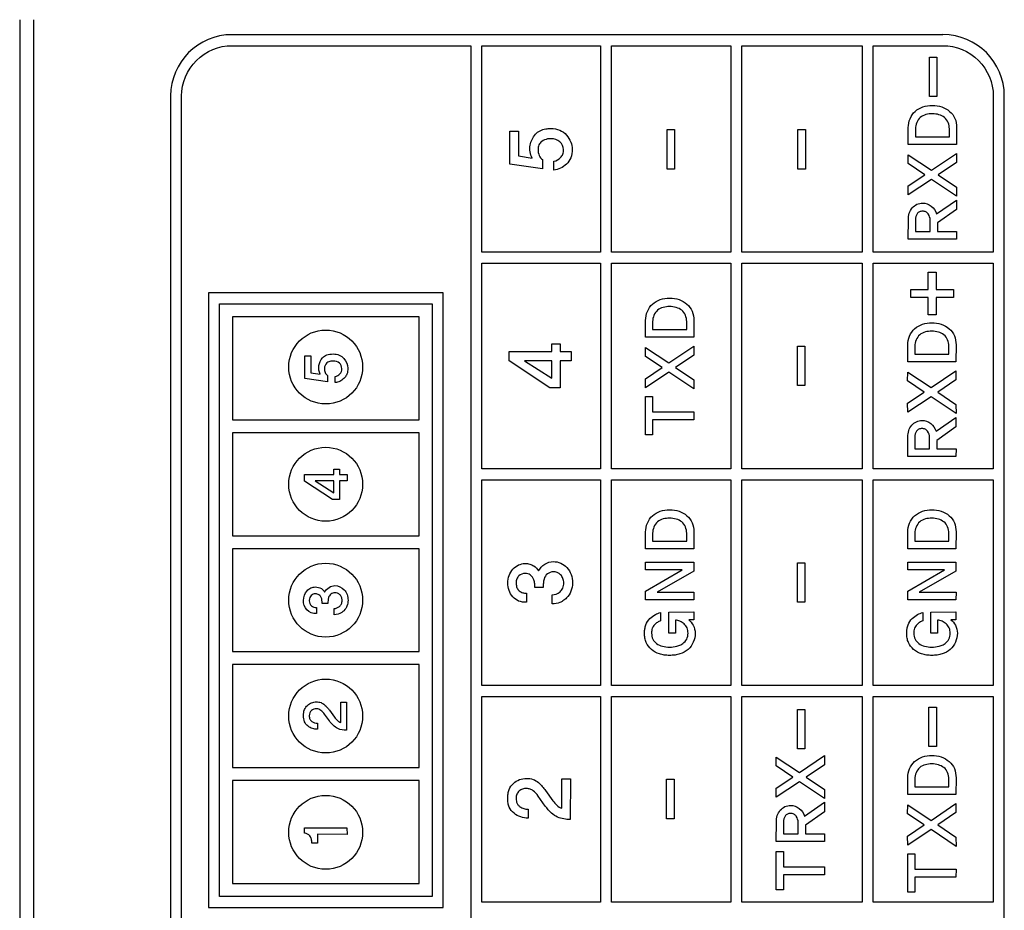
# Model space of a CAD drawing. Header units: millimetres. Extents: x -1194 to -5, y 44 to 885.
# Tile 34 of 37: x -91 to -72, y 662 to 679. Entities that reach past the tile are written whole.
import ezdxf

# ---------------------------------------------------------------- set-up
doc = ezdxf.new("R2010")
doc.units = ezdxf.units.MM
doc.header["$LTSCALE"] = 23.1
doc.layers.add('REAR_CASE-PC15-MIO5373-SHAPE', color=7, linetype='CONTINUOUS')

msp = doc.modelspace()

# ---------------------------------------------------------------- linework, layer by layer
at = {"layer": 'REAR_CASE-PC15-MIO5373-SHAPE', "color": 7, "linetype": 'Continuous'}
for p, q in [((-91.219, 679.321), (-91.219, 445.009)), ((-90.934, 445.009), (-90.934, 679.321)), ((-72.76, 679.021), (-86.975, 679.021)), ((-86.975, 678.801), (-82.2, 678.801)), ((-82.2, 678.801), (-82.2, 647.292)), ((-81.98, 678.801), (-79.606, 678.801)), ((-81.98, 674.669), (-81.98, 678.801)), ((-79.606, 678.801), (-79.606, 674.669)), ((-79.385, 678.801), (-76.998, 678.801)), ((-79.385, 674.669), (-79.385, 678.801)), ((-76.998, 678.801), (-76.998, 674.669)), ((-76.778, 678.801), (-74.378, 678.801)), ((-76.778, 674.669), (-76.778, 678.801)), ((-74.378, 678.801), (-74.378, 674.669)), ((-74.158, 678.801), (-72.76, 678.801)), ((-74.158, 674.669), (-74.158, 678.801)), ((-73.032, 678.573), (-72.881, 678.573)), ((-73.032, 677.783), (-73.032, 678.573)), ((-72.881, 678.573), (-72.881, 677.783)), ((-88.201, 677.795), (-88.201, 648.298)), ((-87.981, 648.298), (-87.981, 677.795)), ((-72.881, 677.783), (-73.032, 677.783)), ((-71.754, 677.795), (-71.754, 674.669)), ((-71.533, 648.297), (-71.533, 677.795)), ((-81.417, 677.088), (-81.245, 677.088)), ((-81.417, 676.433), (-81.417, 677.088)), ((-81.245, 677.088), (-81.245, 676.594)), ((-78.274, 677.124), (-78.124, 677.124)), ((-78.274, 676.333), (-78.274, 677.124)), ((-78.124, 677.124), (-78.124, 676.333)), ((-75.659, 677.124), (-75.509, 677.124)), ((-75.659, 676.333), (-75.659, 677.124)), ((-75.509, 677.124), (-75.509, 676.333)), ((-73.453, 676.826), (-73.453, 677.162)), ((-73.31, 677.137), (-73.31, 676.98)), ((-72.631, 676.98), (-72.631, 677.137)), ((-72.487, 677.162), (-72.49, 676.826)), ((-72.49, 676.826), (-73.453, 676.826)), ((-73.31, 676.98), (-72.631, 676.98)), ((-73.456, 676.442), (-73.454, 676.619)), ((-73.454, 676.619), (-72.988, 676.309)), ((-72.988, 676.309), (-72.489, 676.647)), ((-72.489, 676.647), (-72.489, 676.464)), ((-80.768, 676.337), (-81.417, 676.433)), ((-81.245, 676.594), (-80.973, 676.553)), ((-80.767, 676.521), (-80.768, 676.337)), ((-80.538, 676.31), (-80.538, 676.491)), ((-73.123, 676.218), (-73.456, 676.442)), ((-72.489, 676.464), (-72.854, 676.218)), ((-78.124, 676.333), (-78.274, 676.333)), ((-75.509, 676.333), (-75.659, 676.333)), ((-73.456, 675.994), (-73.123, 676.218)), ((-72.854, 676.218), (-72.489, 675.972)), ((-72.988, 676.127), (-73.454, 675.815)), ((-72.487, 675.788), (-72.988, 676.127)), ((-73.454, 675.815), (-73.456, 675.994)), ((-72.489, 675.972), (-72.487, 675.788)), ((-72.888, 675.436), (-72.489, 675.713)), ((-72.489, 675.713), (-72.489, 675.522)), ((-72.489, 675.522), (-72.871, 675.254)), ((-73.453, 674.929), (-73.452, 675.323)), ((-73.31, 675.32), (-73.31, 675.083)), ((-73.016, 675.083), (-73.016, 675.312)), ((-72.871, 675.254), (-72.871, 675.083)), ((-73.31, 675.083), (-73.016, 675.083)), ((-72.871, 675.083), (-72.487, 675.083)), ((-72.487, 675.083), (-72.49, 674.929)), ((-72.49, 674.929), (-73.453, 674.929)), ((-79.606, 674.669), (-81.98, 674.669)), ((-76.998, 674.669), (-79.385, 674.669)), ((-74.378, 674.669), (-76.778, 674.669)), ((-71.754, 674.669), (-74.158, 674.669)), ((-81.98, 674.448), (-79.606, 674.448)), ((-81.98, 670.335), (-81.98, 674.448)), ((-79.606, 674.448), (-79.606, 670.335)), ((-79.385, 674.448), (-76.998, 674.448)), ((-79.385, 670.335), (-79.385, 674.448)), ((-76.998, 674.448), (-76.998, 670.335)), ((-76.778, 674.448), (-74.378, 674.448)), ((-76.778, 670.335), (-76.778, 674.448)), ((-74.378, 674.448), (-74.378, 670.335)), ((-74.158, 674.448), (-71.754, 674.448)), ((-74.158, 670.335), (-74.158, 674.448)), ((-71.754, 674.448), (-71.754, 670.335)), ((-73.053, 674.271), (-72.899, 674.271)), ((-73.053, 673.926), (-73.053, 674.271)), ((-72.899, 674.271), (-72.899, 673.926)), ((-82.754, 673.857), (-87.444, 673.857)), ((-87.444, 673.857), (-87.444, 661.559)), ((-82.754, 661.559), (-82.754, 673.857)), ((-73.403, 673.926), (-73.053, 673.926)), ((-73.403, 673.762), (-73.403, 673.926)), ((-72.899, 673.926), (-72.548, 673.926)), ((-72.548, 673.926), (-72.548, 673.762)), ((-73.053, 673.762), (-73.403, 673.762)), ((-73.053, 673.417), (-73.053, 673.762)), ((-72.548, 673.762), (-72.899, 673.762)), ((-72.899, 673.762), (-72.899, 673.417)), ((-87.222, 673.636), (-82.975, 673.636)), ((-87.222, 661.781), (-87.222, 673.636)), ((-82.975, 673.636), (-82.975, 661.781)), ((-83.234, 673.376), (-86.963, 673.376)), ((-86.963, 673.376), (-86.963, 671.317)), ((-83.234, 671.317), (-83.234, 673.376)), ((-78.706, 672.97), (-78.706, 673.306)), ((-78.564, 673.282), (-78.564, 673.124)), ((-77.884, 673.124), (-77.884, 673.282)), ((-77.74, 673.306), (-77.743, 672.97)), ((-72.899, 673.417), (-73.053, 673.417)), ((-78.564, 673.124), (-77.884, 673.124)), ((-77.743, 672.97), (-78.706, 672.97)), ((-81.435, 672.493), (-81.433, 672.681)), ((-81.433, 672.681), (-80.58, 672.681)), ((-80.582, 672.839), (-80.413, 672.839)), ((-80.58, 672.681), (-80.582, 672.839)), ((-80.413, 672.839), (-80.413, 672.681)), ((-80.413, 672.681), (-80.193, 672.681)), ((-80.193, 672.681), (-80.196, 672.496)), ((-78.709, 672.586), (-78.707, 672.763)), ((-78.707, 672.763), (-78.241, 672.453)), ((-78.241, 672.453), (-77.742, 672.791)), ((-77.742, 672.791), (-77.742, 672.608)), ((-75.671, 672.79), (-75.52, 672.79)), ((-75.671, 672), (-75.671, 672.79)), ((-75.52, 672.79), (-75.52, 672)), ((-73.464, 672.478), (-73.464, 672.814)), ((-73.321, 672.79), (-73.321, 672.632)), ((-72.642, 672.632), (-72.642, 672.79)), ((-72.498, 672.814), (-72.501, 672.478)), ((-85.515, 672.595), (-85.396, 672.595)), ((-85.515, 672.143), (-85.515, 672.595)), ((-85.396, 672.595), (-85.396, 672.255)), ((-80.617, 671.959), (-81.435, 672.493)), ((-80.58, 672.494), (-81.126, 672.494)), ((-81.126, 672.494), (-80.58, 672.148)), ((-80.58, 672.148), (-80.58, 672.494)), ((-80.196, 672.496), (-80.413, 672.494)), ((-80.413, 672.494), (-80.413, 671.957)), ((-78.376, 672.362), (-78.709, 672.586)), ((-77.742, 672.608), (-78.107, 672.362)), ((-72.501, 672.478), (-73.464, 672.478)), ((-73.321, 672.632), (-72.642, 672.632)), ((-78.709, 672.139), (-78.376, 672.362)), ((-78.241, 672.271), (-78.707, 671.959)), ((-77.74, 671.933), (-78.241, 672.271)), ((-78.107, 672.362), (-77.742, 672.116)), ((-73.467, 672.094), (-73.465, 672.271)), ((-73.465, 672.271), (-72.999, 671.961)), ((-72.999, 671.961), (-72.5, 672.299)), ((-72.5, 672.299), (-72.5, 672.116)), ((-85.068, 672.077), (-85.515, 672.143)), ((-85.396, 672.255), (-85.209, 672.227)), ((-85.067, 672.205), (-85.068, 672.077)), ((-84.909, 672.06), (-84.909, 672.185)), ((-78.707, 671.959), (-78.709, 672.139)), ((-77.742, 672.116), (-77.74, 671.933)), ((-73.134, 671.87), (-73.467, 672.094)), ((-72.5, 672.116), (-72.865, 671.87)), ((-80.413, 671.957), (-80.617, 671.959)), ((-75.52, 672), (-75.671, 672)), ((-78.706, 671.782), (-78.564, 671.782)), ((-78.706, 671.015), (-78.706, 671.782)), ((-78.564, 671.782), (-78.564, 671.474)), ((-73.467, 671.647), (-73.134, 671.87)), ((-72.999, 671.779), (-73.465, 671.467)), ((-72.498, 671.44), (-72.999, 671.779)), ((-72.865, 671.87), (-72.5, 671.624)), ((-73.465, 671.467), (-73.467, 671.647)), ((-72.5, 671.624), (-72.498, 671.44)), ((-86.963, 671.317), (-83.234, 671.317)), ((-78.564, 671.474), (-77.74, 671.474)), ((-77.743, 671.319), (-78.564, 671.318)), ((-78.564, 671.318), (-78.564, 671.015)), ((-77.74, 671.474), (-77.743, 671.319)), ((-72.899, 671.088), (-72.5, 671.365)), ((-72.5, 671.365), (-72.5, 671.174)), ((-72.5, 671.174), (-72.882, 670.905)), ((-83.234, 671.057), (-86.963, 671.057)), ((-86.963, 671.057), (-86.963, 668.997)), ((-83.234, 668.997), (-83.234, 671.057)), ((-78.564, 671.015), (-78.706, 671.015)), ((-73.464, 670.581), (-73.462, 670.975)), ((-73.321, 670.972), (-73.321, 670.735)), ((-73.027, 670.735), (-73.027, 670.964)), ((-72.882, 670.905), (-72.882, 670.735)), ((-73.321, 670.735), (-73.027, 670.735)), ((-72.882, 670.735), (-72.498, 670.735)), ((-72.498, 670.735), (-72.501, 670.581)), ((-72.501, 670.581), (-73.464, 670.581)), ((-84.939, 670.331), (-84.824, 670.331)), ((-84.938, 670.222), (-84.939, 670.331)), ((-84.824, 670.331), (-84.824, 670.222)), ((-79.606, 670.335), (-81.98, 670.335)), ((-76.998, 670.335), (-79.385, 670.335)), ((-74.378, 670.335), (-76.778, 670.335)), ((-71.754, 670.335), (-74.158, 670.335)), ((-85.526, 670.222), (-84.938, 670.222)), ((-85.526, 670.091), (-85.526, 670.222)), ((-84.824, 670.222), (-84.671, 670.222)), ((-84.671, 670.222), (-84.674, 670.094)), ((-81.98, 670.115), (-79.606, 670.115)), ((-81.98, 666.002), (-81.98, 670.115)), ((-79.606, 670.115), (-79.606, 666.002)), ((-79.385, 670.115), (-76.998, 670.115)), ((-79.385, 666.002), (-79.385, 670.115)), ((-76.998, 670.115), (-76.998, 666.002)), ((-76.778, 670.115), (-74.378, 670.115)), ((-76.778, 666.002), (-76.778, 670.115)), ((-74.378, 670.115), (-74.378, 666.002)), ((-74.158, 670.115), (-71.754, 670.115)), ((-74.158, 666.002), (-74.158, 670.115)), ((-71.754, 670.115), (-71.754, 666.002)), ((-84.964, 669.725), (-85.526, 670.091)), ((-84.938, 670.093), (-85.313, 670.093)), ((-85.313, 670.093), (-84.938, 669.854)), ((-84.938, 669.854), (-84.938, 670.093)), ((-84.674, 670.094), (-84.824, 670.093)), ((-84.824, 670.093), (-84.824, 669.724)), ((-84.824, 669.724), (-84.964, 669.725)), ((-86.963, 668.997), (-83.234, 668.997)), ((-78.706, 668.736), (-78.706, 669.072)), ((-78.564, 669.048), (-78.564, 668.89)), ((-77.884, 668.89), (-77.884, 669.048)), ((-77.74, 669.072), (-77.743, 668.736)), ((-73.464, 668.736), (-73.464, 669.072)), ((-73.321, 669.048), (-73.321, 668.89)), ((-72.642, 668.89), (-72.642, 669.048)), ((-72.498, 669.072), (-72.501, 668.736)), ((-83.234, 668.738), (-86.963, 668.738)), ((-86.963, 668.738), (-86.963, 666.679)), ((-83.234, 666.679), (-83.234, 668.738)), ((-77.743, 668.736), (-78.706, 668.736)), ((-78.564, 668.89), (-77.884, 668.89)), ((-72.501, 668.736), (-73.464, 668.736)), ((-73.321, 668.89), (-72.642, 668.89)), ((-78.706, 668.467), (-77.742, 668.467)), ((-78.706, 668.316), (-78.706, 668.467)), ((-77.742, 668.467), (-77.742, 668.29)), ((-75.671, 668.457), (-75.52, 668.457)), ((-75.671, 667.667), (-75.671, 668.457)), ((-75.52, 668.457), (-75.52, 667.667)), ((-73.464, 668.467), (-72.5, 668.467)), ((-73.464, 668.316), (-73.464, 668.467)), ((-72.5, 668.467), (-72.5, 668.29)), ((-77.972, 668.314), (-78.706, 668.316)), ((-78.704, 667.887), (-77.972, 668.314)), ((-77.742, 668.29), (-78.475, 667.865)), ((-72.73, 668.314), (-73.464, 668.316)), ((-73.462, 667.887), (-72.73, 668.314)), ((-72.5, 668.29), (-73.233, 667.865)), ((-80.752, 667.962), (-80.918, 667.962)), ((-81.088, 667.846), (-81.088, 667.666)), ((-80.575, 667.634), (-80.575, 667.815)), ((-78.706, 667.712), (-78.704, 667.887)), ((-78.475, 667.865), (-77.74, 667.865)), ((-77.74, 667.865), (-77.743, 667.712)), ((-73.464, 667.712), (-73.462, 667.887)), ((-73.233, 667.865), (-72.498, 667.865)), ((-72.498, 667.865), (-72.501, 667.712)), ((-85.288, 667.562), (-85.288, 667.439)), ((-85.057, 667.643), (-85.17, 667.643)), ((-84.935, 667.417), (-84.935, 667.541)), ((-77.743, 667.712), (-78.706, 667.712)), ((-75.52, 667.667), (-75.671, 667.667)), ((-72.501, 667.712), (-73.464, 667.712)), ((-78.407, 667.461), (-78.407, 667.295)), ((-78.242, 667.47), (-77.742, 667.473)), ((-78.242, 667.05), (-78.242, 667.47)), ((-77.742, 667.473), (-77.743, 667.317)), ((-73.165, 667.461), (-73.165, 667.295)), ((-73, 667.47), (-72.5, 667.473)), ((-73, 667.05), (-73, 667.47)), ((-72.5, 667.473), (-72.501, 667.317)), ((-78.109, 667.311), (-78.109, 667.05)), ((-77.743, 667.317), (-77.844, 667.316)), ((-72.867, 667.311), (-72.867, 667.05)), ((-72.501, 667.317), (-72.602, 667.316)), ((-78.109, 667.05), (-78.242, 667.05)), ((-72.867, 667.05), (-73, 667.05)), ((-86.963, 666.679), (-83.234, 666.679)), ((-83.234, 666.418), (-86.963, 666.418)), ((-86.963, 666.418), (-86.963, 664.36)), ((-83.234, 664.36), (-83.234, 666.418)), ((-79.606, 666.002), (-81.98, 666.002)), ((-76.998, 666.002), (-79.385, 666.002)), ((-74.378, 666.002), (-76.778, 666.002)), ((-71.754, 666.002), (-74.158, 666.002)), ((-81.98, 665.782), (-79.606, 665.782)), ((-81.98, 661.668), (-81.98, 665.782)), ((-79.606, 665.782), (-79.606, 661.668)), ((-79.385, 665.782), (-76.998, 665.782)), ((-79.385, 661.668), (-79.385, 665.782)), ((-76.998, 665.782), (-76.998, 661.668)), ((-76.778, 665.782), (-74.378, 665.782)), ((-76.778, 661.668), (-76.778, 665.782)), ((-74.378, 665.782), (-74.378, 661.668)), ((-74.158, 665.782), (-71.754, 665.782)), ((-74.158, 661.668), (-74.158, 665.782)), ((-71.754, 665.782), (-71.754, 661.668)), ((-84.8, 665.669), (-84.682, 665.669)), ((-84.799, 665.26), (-84.8, 665.669)), ((-84.682, 665.669), (-84.685, 665.106)), ((-85.028, 665.292), (-85.126, 665.43)), ((-85.025, 665.507), (-84.924, 665.366)), ((-75.671, 665.522), (-75.52, 665.522)), ((-75.671, 664.732), (-75.671, 665.522)), ((-75.52, 665.522), (-75.52, 664.732)), ((-73.043, 665.569), (-72.892, 665.569)), ((-73.043, 664.778), (-73.043, 665.569)), ((-72.892, 665.569), (-72.892, 664.778)), ((-85.265, 665.248), (-85.265, 665.126)), ((-75.52, 664.732), (-75.671, 664.732)), ((-75.627, 664.26), (-75.127, 664.598)), ((-75.127, 664.598), (-75.127, 664.415)), ((-72.892, 664.778), (-73.043, 664.778)), ((-76.095, 664.393), (-76.093, 664.569)), ((-75.762, 664.169), (-76.095, 664.393)), ((-76.093, 664.569), (-75.627, 664.26)), ((-75.127, 664.415), (-75.493, 664.169)), ((-86.963, 664.36), (-83.234, 664.36)), ((-83.234, 664.099), (-86.963, 664.099)), ((-86.963, 664.099), (-86.963, 662.04)), ((-83.234, 662.04), (-83.234, 664.099)), ((-80.379, 664.137), (-80.209, 664.137)), ((-80.378, 663.544), (-80.379, 664.137)), ((-80.209, 664.137), (-80.212, 663.32)), ((-78.285, 664.124), (-78.135, 664.124)), ((-78.285, 663.333), (-78.285, 664.124)), ((-78.135, 664.124), (-78.135, 663.333)), ((-76.095, 663.945), (-75.762, 664.169)), ((-75.627, 664.077), (-76.093, 663.766)), ((-75.126, 663.739), (-75.627, 664.077)), ((-75.493, 664.169), (-75.127, 663.923)), ((-73.464, 663.821), (-73.464, 664.157)), ((-73.321, 664.132), (-73.321, 663.974)), ((-72.642, 663.974), (-72.642, 664.132)), ((-72.498, 664.157), (-72.501, 663.821)), ((-80.706, 663.902), (-80.559, 663.696)), ((-76.093, 663.766), (-76.095, 663.945)), ((-75.127, 663.923), (-75.126, 663.739)), ((-72.501, 663.821), (-73.464, 663.821)), ((-73.321, 663.974), (-72.642, 663.974)), ((-80.71, 663.589), (-80.854, 663.79)), ((-75.527, 663.387), (-75.127, 663.664)), ((-75.127, 663.664), (-75.127, 663.473)), ((-73.467, 663.437), (-73.465, 663.613)), ((-73.465, 663.613), (-72.999, 663.303)), ((-72.999, 663.303), (-72.5, 663.642)), ((-72.5, 663.642), (-72.5, 663.458)), ((-81.055, 663.526), (-81.055, 663.348)), ((-75.127, 663.473), (-75.51, 663.204)), ((-73.134, 663.212), (-73.467, 663.437)), ((-72.5, 663.458), (-72.865, 663.212)), ((-78.135, 663.333), (-78.285, 663.333)), ((-76.092, 662.88), (-76.09, 663.274)), ((-75.949, 663.271), (-75.949, 663.034)), ((-75.655, 663.034), (-75.655, 663.263)), ((-73.467, 662.989), (-73.134, 663.212)), ((-72.865, 663.212), (-72.5, 662.966)), ((-85.526, 663.152), (-84.676, 663.151)), ((-85.526, 663.048), (-85.526, 663.152)), ((-85.265, 663.024), (-85.268, 662.849)), ((-84.675, 663.023), (-85.265, 663.024)), ((-84.676, 663.151), (-84.675, 663.023)), ((-75.949, 663.034), (-75.655, 663.034)), ((-75.51, 663.204), (-75.51, 663.034)), ((-75.51, 663.034), (-75.126, 663.034)), ((-75.126, 663.034), (-75.129, 662.88)), ((-72.999, 663.121), (-73.465, 662.81)), ((-72.498, 662.782), (-72.999, 663.121)), ((-85.268, 662.849), (-85.376, 662.849)), ((-75.129, 662.88), (-76.092, 662.88)), ((-73.465, 662.81), (-73.467, 662.989)), ((-72.5, 662.966), (-72.498, 662.782)), ((-76.092, 662.678), (-75.949, 662.678)), ((-76.092, 661.911), (-76.092, 662.678)), ((-75.949, 662.678), (-75.949, 662.371)), ((-73.464, 662.632), (-73.321, 662.632)), ((-73.464, 661.865), (-73.464, 662.632)), ((-73.321, 662.632), (-73.321, 662.325)), ((-75.949, 662.371), (-75.126, 662.371)), ((-75.126, 662.371), (-75.129, 662.216)), ((-73.321, 662.325), (-72.498, 662.325)), ((-72.498, 662.325), (-72.501, 662.17)), ((-86.963, 662.04), (-83.234, 662.04)), ((-75.129, 662.216), (-75.949, 662.215)), ((-75.949, 662.215), (-75.949, 661.911)), ((-72.501, 662.17), (-73.321, 662.168)), ((-73.321, 662.168), (-73.321, 661.865)), ((-75.949, 661.911), (-76.092, 661.911)), ((-73.321, 661.865), (-73.464, 661.865)), ((-82.975, 661.781), (-87.222, 661.781)), ((-79.606, 661.668), (-81.98, 661.668)), ((-76.998, 661.668), (-79.385, 661.668)), ((-74.378, 661.668), (-76.778, 661.668)), ((-71.754, 661.668), (-74.158, 661.668)), ((-87.444, 661.559), (-82.754, 661.559))]:
    msp.add_line(p, q, dxfattribs=at)
for centre in [(-85.101, 672.372), (-85.101, 670.027), (-85.101, 667.708), (-85.101, 665.39), (-85.101, 663.064)]:
    msp.add_circle(centre, 0.739, dxfattribs=at)
for centre, radius, start, end in [((-86.974, 677.794), 1.227, 90.0601, 179.9238), ((-72.761, 677.794), 1.228, 0.0509, 89.933)]:
    msp.add_arc(centre, radius, start, end, dxfattribs=at)
for points, knots in [([(-87.981, 677.795), (-87.981, 678.052), (-87.765, 678.585), (-87.231, 678.801), (-86.975, 678.801)], [0, 0, 0, 0, 0.499915, 1, 1, 1, 1]), ([(-72.76, 678.801), (-72.503, 678.801), (-71.969, 678.585), (-71.754, 678.051), (-71.754, 677.795)], [0, 0, 0, 0, 0.499915, 1, 1, 1, 1]), ([(-73.315, 677.487), (-73.269, 677.526), (-73.16, 677.589), (-72.971, 677.616), (-72.783, 677.589), (-72.619, 677.497), (-72.506, 677.348), (-72.487, 677.224), (-72.487, 677.162)], [0, 0, 0, 0, 0.162423, 0.334135, 0.508003, 0.671508, 0.830746, 1, 1, 1, 1]), ([(-72.73, 677.364), (-72.763, 677.389), (-72.842, 677.428), (-73.01, 677.448), (-73.239, 677.402), (-73.31, 677.22), (-73.31, 677.137)], [0, 0, 0, 0, 0.163053, 0.339934, 0.673637, 1, 1, 1, 1]), ([(-80.973, 676.553), (-80.995, 676.59), (-81.021, 676.676), (-81.025, 676.848), (-80.959, 676.965), (-80.908, 677.028)], [0, 0, 0, 0, 0.255634, 0.518073, 1, 1, 1, 1]), ([(-80.908, 677.028), (-80.859, 677.089), (-80.745, 677.137), (-80.635, 677.143), (-80.602, 677.143)], [0, 0, 0, 0, 0.701845, 1, 1, 1, 1]), ([(-80.602, 677.143), (-80.54, 677.143), (-80.42, 677.126), (-80.28, 677.019), (-80.193, 676.88), (-80.164, 676.72), (-80.188, 676.559), (-80.28, 676.427), (-80.401, 676.343), (-80.493, 676.315), (-80.538, 676.31)], [0, 0, 0, 0, 0.144632, 0.277041, 0.404439, 0.52271, 0.657233, 0.777754, 0.893121, 1, 1, 1, 1]), ([(-80.664, 676.934), (-80.706, 676.926), (-80.776, 676.899), (-80.845, 676.817), (-80.862, 676.714), (-80.842, 676.606), (-80.795, 676.541), (-80.767, 676.521)], [0, 0, 0, 0, 0.238865, 0.402904, 0.572271, 0.808315, 1, 1, 1, 1]), ([(-80.538, 676.491), (-80.488, 676.499), (-80.413, 676.539), (-80.355, 676.633), (-80.336, 676.748), (-80.405, 676.903), (-80.557, 676.944), (-80.642, 676.938), (-80.664, 676.934)], [0, 0, 0, 0, 0.200984, 0.309946, 0.429465, 0.657799, 0.911704, 1, 1, 1, 1]), ([(-73.452, 675.323), (-73.452, 675.406), (-73.407, 675.576), (-73.181, 675.682), (-72.98, 675.606), (-72.907, 675.495), (-72.888, 675.436)], [0, 0, 0, 0, 0.293148, 0.558843, 0.778355, 1, 1, 1, 1]), ([(-73.055, 675.434), (-73.068, 675.451), (-73.102, 675.482), (-73.167, 675.493), (-73.232, 675.483), (-73.295, 675.426), (-73.31, 675.361), (-73.31, 675.32)], [0, 0, 0, 0, 0.168219, 0.346211, 0.515544, 0.672102, 1, 1, 1, 1]), ([(-78.568, 673.631), (-78.522, 673.67), (-78.413, 673.734), (-78.224, 673.76), (-78.036, 673.733), (-77.872, 673.642), (-77.759, 673.492), (-77.74, 673.368), (-77.74, 673.306)], [0, 0, 0, 0, 0.16243, 0.334149, 0.508025, 0.671536, 0.830969, 1, 1, 1, 1]), ([(-77.983, 673.508), (-78.016, 673.532), (-78.095, 673.571), (-78.263, 673.591), (-78.492, 673.545), (-78.564, 673.364), (-78.564, 673.282)], [0, 0, 0, 0, 0.16316, 0.340158, 0.67408, 1, 1, 1, 1]), ([(-73.326, 673.139), (-73.28, 673.178), (-73.171, 673.242), (-72.982, 673.268), (-72.794, 673.241), (-72.63, 673.15), (-72.517, 673), (-72.498, 672.876), (-72.498, 672.814)], [0, 0, 0, 0, 0.16243, 0.334149, 0.508025, 0.671536, 0.830969, 1, 1, 1, 1]), ([(-72.741, 673.016), (-72.774, 673.04), (-72.853, 673.079), (-73.021, 673.099), (-73.25, 673.053), (-73.321, 672.872), (-73.321, 672.79)], [0, 0, 0, 0, 0.16319, 0.340219, 0.674201, 1, 1, 1, 1]), ([(-85.209, 672.227), (-85.224, 672.252), (-85.242, 672.312), (-85.244, 672.43), (-85.199, 672.51), (-85.164, 672.554)], [0, 0, 0, 0, 0.256612, 0.519201, 1, 1, 1, 1]), ([(-85.164, 672.554), (-85.142, 672.581), (-85.074, 672.625), (-84.954, 672.639), (-84.828, 672.621), (-84.703, 672.528), (-84.646, 672.378), (-84.667, 672.239), (-84.703, 672.181), (-84.721, 672.161)], [0, 0, 0, 0, 0.117432, 0.262436, 0.405084, 0.535608, 0.774599, 0.907221, 1, 1, 1, 1]), ([(-84.999, 672.489), (-85.027, 672.484), (-85.095, 672.457), (-85.139, 672.356), (-85.118, 672.263), (-85.086, 672.219), (-85.067, 672.205)], [0, 0, 0, 0, 0.235657, 0.564608, 0.804348, 1, 1, 1, 1]), ([(-84.909, 672.185), (-84.875, 672.19), (-84.804, 672.227), (-84.761, 672.343), (-84.818, 672.467), (-84.924, 672.496), (-84.983, 672.492), (-84.999, 672.489)], [0, 0, 0, 0, 0.200996, 0.4239, 0.652679, 0.906295, 1, 1, 1, 1]), ([(-84.721, 672.161), (-84.726, 672.155), (-84.754, 672.124), (-84.815, 672.082), (-84.878, 672.063), (-84.909, 672.06)], [0, 0, 0, 0, 0.108174, 0.570998, 1, 1, 1, 1]), ([(-73.462, 670.975), (-73.462, 671.057), (-73.418, 671.227), (-73.192, 671.334), (-72.991, 671.258), (-72.918, 671.147), (-72.899, 671.088)], [0, 0, 0, 0, 0.292956, 0.558937, 0.778402, 1, 1, 1, 1]), ([(-73.066, 671.086), (-73.079, 671.103), (-73.113, 671.134), (-73.178, 671.145), (-73.243, 671.135), (-73.306, 671.077), (-73.321, 671.013), (-73.321, 670.972)], [0, 0, 0, 0, 0.168632, 0.346603, 0.515598, 0.672847, 1, 1, 1, 1]), ([(-78.568, 669.397), (-78.522, 669.436), (-78.413, 669.5), (-78.224, 669.527), (-78.036, 669.5), (-77.872, 669.408), (-77.759, 669.259), (-77.74, 669.135), (-77.74, 669.072)], [0, 0, 0, 0, 0.162604, 0.33439, 0.508333, 0.672017, 0.831028, 1, 1, 1, 1]), ([(-73.326, 669.397), (-73.28, 669.436), (-73.171, 669.5), (-72.982, 669.527), (-72.793, 669.5), (-72.63, 669.408), (-72.517, 669.259), (-72.498, 669.135), (-72.498, 669.072)], [0, 0, 0, 0, 0.162604, 0.33439, 0.508333, 0.672017, 0.831028, 1, 1, 1, 1]), ([(-77.983, 669.274), (-78.016, 669.299), (-78.095, 669.338), (-78.263, 669.358), (-78.492, 669.312), (-78.564, 669.13), (-78.564, 669.048)], [0, 0, 0, 0, 0.163024, 0.339873, 0.673515, 1, 1, 1, 1]), ([(-72.741, 669.274), (-72.774, 669.299), (-72.853, 669.338), (-73.021, 669.358), (-73.25, 669.312), (-73.321, 669.13), (-73.321, 669.048)], [0, 0, 0, 0, 0.163053, 0.339934, 0.673637, 1, 1, 1, 1]), ([(-81.088, 667.666), (-81.141, 667.665), (-81.245, 667.677), (-81.41, 667.8), (-81.478, 668.005), (-81.446, 668.204), (-81.365, 668.331), (-81.252, 668.421), (-81.161, 668.44), (-81.117, 668.441)], [0, 0, 0, 0, 0.134136, 0.259173, 0.510257, 0.64014, 0.767543, 0.888105, 1, 1, 1, 1]), ([(-81.117, 668.441), (-81.084, 668.442), (-81.022, 668.435), (-80.923, 668.389), (-80.868, 668.333), (-80.847, 668.292)], [0, 0, 0, 0, 0.306401, 0.570336, 1, 1, 1, 1]), ([(-80.72, 668.43), (-80.67, 668.462), (-80.509, 668.509), (-80.292, 668.408), (-80.184, 668.223), (-80.159, 668.055), (-80.185, 667.885), (-80.266, 667.764), (-80.333, 667.709), (-80.361, 667.692)], [0, 0, 0, 0, 0.143734, 0.384799, 0.514358, 0.654213, 0.790883, 0.922227, 1, 1, 1, 1]), ([(-80.918, 667.962), (-80.918, 667.994), (-80.921, 668.05), (-80.938, 668.125), (-80.972, 668.177), (-81.023, 668.227), (-81.122, 668.256), (-81.229, 668.215), (-81.286, 668.132), (-81.293, 668.075), (-81.293, 668.045), (-81.293, 668.042)], [0, 0, 0, 0, 0.136699, 0.249653, 0.330319, 0.406974, 0.561482, 0.756092, 0.864666, 0.988223, 1, 1, 1, 1]), ([(-80.552, 668.276), (-80.593, 668.275), (-80.678, 668.245), (-80.738, 668.144), (-80.75, 668.047), (-80.752, 667.991), (-80.752, 667.962)], [0, 0, 0, 0, 0.297472, 0.594611, 0.794534, 1, 1, 1, 1]), ([(-80.575, 667.815), (-80.518, 667.815), (-80.427, 667.851), (-80.351, 667.951), (-80.337, 668.049), (-80.35, 668.144), (-80.414, 668.241), (-80.498, 668.277), (-80.552, 668.276)], [0, 0, 0, 0, 0.243471, 0.374545, 0.519858, 0.653804, 0.77361, 1, 1, 1, 1]), ([(-85.288, 667.439), (-85.356, 667.436), (-85.501, 667.493), (-85.57, 667.706), (-85.506, 667.876), (-85.401, 667.958), (-85.338, 667.972), (-85.308, 667.972)], [0, 0, 0, 0, 0.25503, 0.508875, 0.764745, 0.88705, 1, 1, 1, 1]), ([(-85.308, 667.972), (-85.266, 667.973), (-85.19, 667.953), (-85.136, 667.898), (-85.122, 667.869)], [0, 0, 0, 0, 0.568116, 1, 1, 1, 1]), ([(-85.034, 667.964), (-85, 667.987), (-84.889, 668.019), (-84.74, 667.95), (-84.665, 667.822), (-84.649, 667.706), (-84.667, 667.59), (-84.72, 667.507), (-84.765, 667.472), (-84.781, 667.462)], [0, 0, 0, 0, 0.14496, 0.388117, 0.518955, 0.660477, 0.798319, 0.931017, 1, 1, 1, 1]), ([(-81.293, 668.042), (-81.293, 668.013), (-81.285, 667.956), (-81.234, 667.889), (-81.164, 667.854), (-81.114, 667.846), (-81.088, 667.846)], [0, 0, 0, 0, 0.274092, 0.52226, 0.76185, 1, 1, 1, 1]), ([(-85.17, 667.643), (-85.17, 667.664), (-85.173, 667.703), (-85.187, 667.766), (-85.231, 667.821), (-85.312, 667.845), (-85.385, 667.817), (-85.424, 667.76), (-85.429, 667.721), (-85.429, 667.7), (-85.429, 667.698)], [0, 0, 0, 0, 0.136897, 0.250834, 0.406733, 0.562093, 0.755901, 0.864205, 0.988151, 1, 1, 1, 1]), ([(-84.919, 667.858), (-84.947, 667.858), (-85.006, 667.838), (-85.046, 667.768), (-85.055, 667.701), (-85.057, 667.662), (-85.057, 667.643)], [0, 0, 0, 0, 0.299037, 0.592667, 0.795353, 1, 1, 1, 1]), ([(-84.935, 667.541), (-84.895, 667.541), (-84.833, 667.566), (-84.78, 667.635), (-84.771, 667.702), (-84.779, 667.768), (-84.823, 667.835), (-84.882, 667.859), (-84.919, 667.858)], [0, 0, 0, 0, 0.243655, 0.373954, 0.519074, 0.653872, 0.77389, 1, 1, 1, 1]), ([(-85.429, 667.698), (-85.429, 667.678), (-85.423, 667.639), (-85.378, 667.579), (-85.322, 667.562), (-85.288, 667.562)], [0, 0, 0, 0, 0.276497, 0.526413, 1, 1, 1, 1]), ([(-80.361, 667.692), (-80.379, 667.681), (-80.445, 667.646), (-80.521, 667.633), (-80.575, 667.634)], [0, 0, 0, 0, 0.284658, 1, 1, 1, 1]), ([(-78.727, 667.069), (-78.726, 667.092), (-78.721, 667.141), (-78.698, 667.239), (-78.626, 667.342), (-78.519, 667.419), (-78.444, 667.453), (-78.407, 667.461)], [0, 0, 0, 0, 0.12574, 0.276033, 0.548773, 0.795395, 1, 1, 1, 1]), ([(-73.485, 667.069), (-73.484, 667.092), (-73.479, 667.141), (-73.456, 667.239), (-73.384, 667.342), (-73.277, 667.419), (-73.201, 667.453), (-73.165, 667.461)], [0, 0, 0, 0, 0.12574, 0.276033, 0.548773, 0.795395, 1, 1, 1, 1]), ([(-78.407, 667.295), (-78.429, 667.287), (-78.472, 667.265), (-78.533, 667.218), (-78.579, 667.142), (-78.59, 667.039), (-78.571, 666.925), (-78.486, 666.831), (-78.365, 666.778), (-78.225, 666.763), (-78.112, 666.775), (-78.052, 666.795), (-78.038, 666.8)], [0, 0, 0, 0, 0.066436, 0.140769, 0.22148, 0.319186, 0.437068, 0.548794, 0.67277, 0.814703, 0.957635, 1, 1, 1, 1]), ([(-78.038, 666.8), (-78.011, 666.81), (-77.95, 666.842), (-77.871, 666.924), (-77.851, 667.042), (-77.867, 667.154), (-77.932, 667.238), (-78.015, 667.291), (-78.078, 667.308), (-78.109, 667.311)], [0, 0, 0, 0, 0.119873, 0.280961, 0.447969, 0.598471, 0.736471, 0.871618, 1, 1, 1, 1]), ([(-77.844, 667.316), (-77.808, 667.286), (-77.74, 667.206), (-77.714, 667.101), (-77.714, 667.046)], [0, 0, 0, 0, 0.459091, 1, 1, 1, 1]), ([(-73.165, 667.295), (-73.187, 667.287), (-73.23, 667.265), (-73.29, 667.218), (-73.337, 667.142), (-73.347, 667.039), (-73.329, 666.925), (-73.244, 666.831), (-73.123, 666.778), (-72.983, 666.763), (-72.87, 666.775), (-72.81, 666.795), (-72.796, 666.8)], [0, 0, 0, 0, 0.066436, 0.140769, 0.22148, 0.319186, 0.437068, 0.548794, 0.67277, 0.814703, 0.957635, 1, 1, 1, 1]), ([(-72.796, 666.8), (-72.769, 666.81), (-72.708, 666.842), (-72.629, 666.924), (-72.609, 667.042), (-72.625, 667.154), (-72.69, 667.238), (-72.773, 667.291), (-72.836, 667.308), (-72.867, 667.311)], [0, 0, 0, 0, 0.119852, 0.280912, 0.447892, 0.598358, 0.736088, 0.871411, 1, 1, 1, 1]), ([(-72.602, 667.316), (-72.566, 667.286), (-72.498, 667.206), (-72.472, 667.101), (-72.472, 667.046)], [0, 0, 0, 0, 0.458705, 1, 1, 1, 1]), ([(-77.714, 667.046), (-77.714, 666.928), (-77.794, 666.735), (-77.99, 666.637), (-78.119, 666.608), (-78.225, 666.601), (-78.33, 666.608), (-78.457, 666.636), (-78.595, 666.709), (-78.688, 666.833), (-78.722, 666.95), (-78.728, 667.021), (-78.727, 667.061), (-78.727, 667.069)], [0, 0, 0, 0, 0.232213, 0.354245, 0.420029, 0.491344, 0.561743, 0.626537, 0.746694, 0.861209, 0.920602, 0.985054, 1, 1, 1, 1]), ([(-72.472, 667.046), (-72.472, 666.928), (-72.552, 666.735), (-72.748, 666.637), (-72.877, 666.608), (-72.983, 666.601), (-73.088, 666.608), (-73.215, 666.636), (-73.353, 666.709), (-73.446, 666.833), (-73.48, 666.95), (-73.486, 667.021), (-73.485, 667.061), (-73.485, 667.069)], [0, 0, 0, 0, 0.232213, 0.354245, 0.420029, 0.491344, 0.561743, 0.626537, 0.746694, 0.861209, 0.920602, 0.985054, 1, 1, 1, 1]), ([(-85.265, 665.126), (-85.299, 665.125), (-85.369, 665.136), (-85.463, 665.186), (-85.535, 665.277), (-85.551, 665.397), (-85.536, 665.515), (-85.493, 665.581), (-85.466, 665.604)], [0, 0, 0, 0, 0.153188, 0.311713, 0.473409, 0.65812, 0.842504, 1, 1, 1, 1]), ([(-85.466, 665.604), (-85.442, 665.626), (-85.385, 665.662), (-85.288, 665.677), (-85.195, 665.666), (-85.122, 665.62), (-85.07, 665.563), (-85.039, 665.526), (-85.025, 665.507)], [0, 0, 0, 0, 0.189899, 0.378709, 0.557038, 0.715802, 0.865786, 1, 1, 1, 1]), ([(-85.126, 665.43), (-85.146, 665.457), (-85.179, 665.494), (-85.236, 665.529), (-85.304, 665.538), (-85.38, 665.518), (-85.424, 665.455), (-85.432, 665.393), (-85.425, 665.341), (-85.409, 665.315), (-85.405, 665.309)], [0, 0, 0, 0, 0.194351, 0.288047, 0.384763, 0.59771, 0.70216, 0.821642, 0.957797, 1, 1, 1, 1]), ([(-85.405, 665.309), (-85.397, 665.299), (-85.359, 665.263), (-85.304, 665.248), (-85.265, 665.248)], [0, 0, 0, 0, 0.244575, 1, 1, 1, 1]), ([(-84.685, 665.106), (-84.744, 665.106), (-84.884, 665.126), (-84.984, 665.23), (-85.028, 665.292)], [0, 0, 0, 0, 0.438806, 1, 1, 1, 1]), ([(-84.924, 665.366), (-84.908, 665.344), (-84.873, 665.301), (-84.825, 665.269), (-84.799, 665.26)], [0, 0, 0, 0, 0.48722, 1, 1, 1, 1]), ([(-73.326, 664.481), (-73.28, 664.52), (-73.171, 664.584), (-72.982, 664.61), (-72.794, 664.584), (-72.63, 664.492), (-72.517, 664.343), (-72.498, 664.219), (-72.498, 664.157)], [0, 0, 0, 0, 0.162521, 0.334335, 0.508308, 0.67191, 0.831182, 1, 1, 1, 1]), ([(-72.741, 664.359), (-72.774, 664.383), (-72.853, 664.422), (-73.021, 664.442), (-73.25, 664.397), (-73.321, 664.214), (-73.321, 664.132)], [0, 0, 0, 0, 0.163053, 0.339934, 0.673637, 1, 1, 1, 1]), ([(-81.055, 663.348), (-81.104, 663.347), (-81.205, 663.364), (-81.342, 663.436), (-81.428, 663.543), (-81.457, 663.651), (-81.464, 663.743), (-81.458, 663.834), (-81.431, 663.941), (-81.386, 664.01), (-81.348, 664.043)], [0, 0, 0, 0, 0.15362, 0.311146, 0.472688, 0.560459, 0.65848, 0.756054, 0.843148, 1, 1, 1, 1]), ([(-81.348, 664.043), (-81.312, 664.075), (-81.229, 664.127), (-81.088, 664.149), (-80.954, 664.133), (-80.847, 664.067), (-80.772, 663.985), (-80.726, 663.93), (-80.706, 663.902)], [0, 0, 0, 0, 0.19017, 0.379276, 0.557133, 0.71538, 0.865749, 1, 1, 1, 1]), ([(-80.854, 663.79), (-80.882, 663.829), (-80.929, 663.883), (-81.012, 663.933), (-81.088, 663.943), (-81.165, 663.934), (-81.237, 663.896), (-81.286, 663.827), (-81.297, 663.737), (-81.288, 663.661), (-81.264, 663.623), (-81.258, 663.615)], [0, 0, 0, 0, 0.192903, 0.28691, 0.382351, 0.49492, 0.598787, 0.7027, 0.821863, 0.957689, 1, 1, 1, 1]), ([(-81.258, 663.615), (-81.247, 663.6), (-81.212, 663.567), (-81.141, 663.536), (-81.083, 663.526), (-81.055, 663.526)], [0, 0, 0, 0, 0.24247, 0.621919, 1, 1, 1, 1]), ([(-80.559, 663.696), (-80.536, 663.664), (-80.484, 663.604), (-80.416, 663.556), (-80.378, 663.544)], [0, 0, 0, 0, 0.488791, 1, 1, 1, 1]), ([(-76.09, 663.274), (-76.09, 663.356), (-76.046, 663.526), (-75.82, 663.633), (-75.619, 663.556), (-75.546, 663.446), (-75.527, 663.387)], [0, 0, 0, 0, 0.293073, 0.55916, 0.778987, 1, 1, 1, 1]), ([(-80.212, 663.32), (-80.256, 663.32), (-80.342, 663.328), (-80.474, 663.363), (-80.603, 663.451), (-80.674, 663.539), (-80.71, 663.589)], [0, 0, 0, 0, 0.219317, 0.43774, 0.68444, 1, 1, 1, 1]), ([(-75.694, 663.385), (-75.706, 663.402), (-75.741, 663.433), (-75.806, 663.444), (-75.871, 663.434), (-75.934, 663.376), (-75.949, 663.312), (-75.949, 663.271)], [0, 0, 0, 0, 0.168632, 0.346603, 0.515598, 0.672847, 1, 1, 1, 1]), ([(-85.376, 662.849), (-85.376, 662.874), (-85.382, 662.925), (-85.412, 662.99), (-85.462, 663.034), (-85.504, 663.047), (-85.526, 663.048)], [0, 0, 0, 0, 0.283262, 0.54575, 0.759995, 1, 1, 1, 1])]:
    msp.add_open_spline(points, degree=3, knots=knots, dxfattribs=at)
for points in [[(-73.453, 677.162), (-73.453, 677.279), (-73.403, 677.409), (-73.315, 677.487)], [(-72.631, 677.137), (-72.631, 677.22), (-72.664, 677.314), (-72.73, 677.364)], [(-73.016, 675.312), (-73.016, 675.354), (-73.031, 675.399), (-73.055, 675.434)], [(-78.706, 673.306), (-78.706, 673.424), (-78.656, 673.554), (-78.568, 673.631)], [(-77.884, 673.282), (-77.884, 673.364), (-77.917, 673.459), (-77.983, 673.508)], [(-73.464, 672.814), (-73.464, 672.932), (-73.414, 673.062), (-73.326, 673.139)], [(-72.642, 672.79), (-72.642, 672.872), (-72.675, 672.967), (-72.741, 673.016)], [(-73.027, 670.964), (-73.027, 671.006), (-73.042, 671.051), (-73.066, 671.086)], [(-78.706, 669.072), (-78.706, 669.19), (-78.656, 669.32), (-78.568, 669.397)], [(-73.464, 669.072), (-73.464, 669.19), (-73.414, 669.32), (-73.326, 669.397)], [(-77.884, 669.048), (-77.884, 669.13), (-77.917, 669.225), (-77.983, 669.274)], [(-72.642, 669.048), (-72.642, 669.13), (-72.675, 669.225), (-72.741, 669.274)], [(-80.847, 668.292), (-80.816, 668.346), (-80.772, 668.395), (-80.72, 668.43)], [(-85.122, 667.869), (-85.101, 667.907), (-85.07, 667.941), (-85.034, 667.964)], [(-84.781, 667.462), (-84.826, 667.433), (-84.881, 667.416), (-84.935, 667.417)], [(-73.464, 664.157), (-73.464, 664.275), (-73.414, 664.404), (-73.326, 664.481)], [(-72.642, 664.132), (-72.642, 664.215), (-72.675, 664.309), (-72.741, 664.359)], [(-75.655, 663.263), (-75.655, 663.305), (-75.67, 663.35), (-75.694, 663.385)]]:
    msp.add_open_spline(points, degree=3, dxfattribs=at)

doc.saveas('drawing.dxf')
